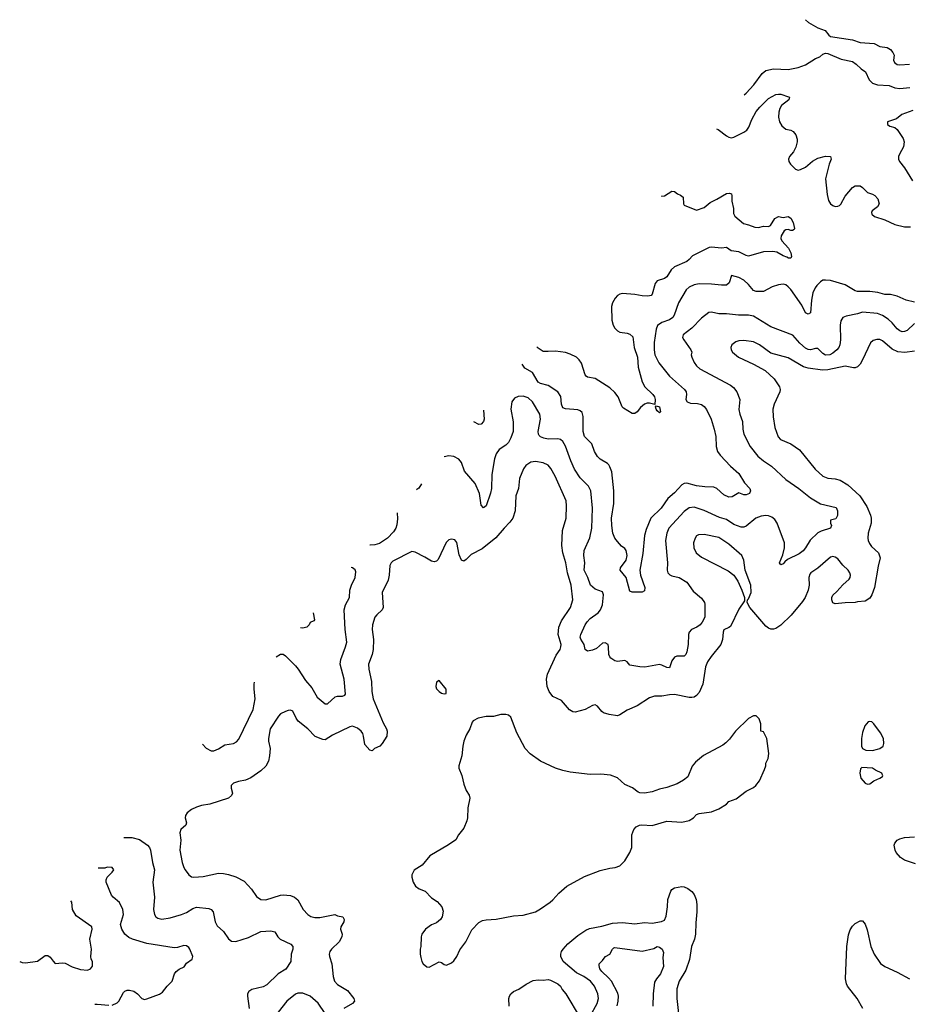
# Model space of a CAD drawing. Header units: inches. Extents: x 1934316 to 2140091, y 524953 to 667329.
# Tile 11 of 256: x 1940643 to 1947819, y 560844 to 568796. Entities that reach past the tile are written whole.
import ezdxf

# ---------------------------------------------------------------- set-up
doc = ezdxf.new("R2010")
doc.units = ezdxf.units.IN
doc.header["$MEASUREMENT"] = 0
doc.layers.add('B9546', color=7, linetype='Continuous')

msp = doc.modelspace()

# ---------------------------------------------------------------- linework, layer by layer
at = {"layer": 'B9546', "color": 5}
for points, elevation in [([(1946988.1, 568796.2), (1947014.4, 568774.4), (1947088, 568730), (1947148.9, 568708.9), (1947178, 568670), (1947190, 568661.3), (1947367.8, 568632.2), (1947431.5, 568611.5), (1947543.4, 568603.4), (1947590, 568580.5), (1947650, 568570.3), (1947674.4, 568554.4), (1947695.8, 568530), (1947704.2, 568510), (1947700.2, 568470), (1947709.2, 568450), (1947730, 568435.5), (1947750, 568432.2), (1947830, 568436.3)], 380), ([(1946493.3, 568189.2), (1946510, 568202.8), (1946570.7, 568270), (1946639, 568361), (1946670, 568385.8), (1946730, 568400.2), (1946850, 568393.8), (1946930.2, 568410.2), (1946990, 568432.5), (1947070, 568481.6), (1947104.8, 568495.2), (1947130, 568518.4), (1947150, 568525.7), (1947170, 568522.3), (1947278.5, 568478.5), (1947370, 568458), (1947398.1, 568438.1), (1947439, 568399), (1947474.6, 568374.6), (1947502.8, 568310), (1947530, 568282.3), (1947570, 568268.8), (1947664, 568264), (1947710, 568246.7), (1947750, 568239.7), (1947831.3, 568248.7)], 360), ([(1946269.6, 567914.8), (1946282.8, 567910), (1946350, 567857.1), (1946370, 567848), (1946390, 567843), (1946410, 567848), (1946492.2, 567887.8), (1946515.6, 567904.4), (1946532.9, 567927.1), (1946555.3, 567990), (1946590, 568053.7), (1946619.1, 568090), (1946690, 568158.9), (1946750, 568191.8), (1946770, 568195.8), (1946790, 568194.4), (1946853, 568173), (1946858.8, 568170), (1946854.9, 568150), (1946796.1, 568103.9), (1946781.8, 568078.2), (1946772.9, 568050), (1946770.3, 568010), (1946779, 567970), (1946798.3, 567938.3), (1946830, 567913.1), (1946870, 567903.1), (1946890, 567892), (1946910, 567865.5), (1946921.3, 567830), (1946921.8, 567810), (1946912, 567767.9), (1946891.5, 567728.5), (1946860.4, 567690), (1946852.7, 567670), (1946854, 567650), (1946868.5, 567628.5), (1946908.4, 567588.4), (1946930, 567582), (1946950, 567586), (1946990, 567604.9), (1947046.3, 567653.7), (1947090, 567678.3), (1947150, 567694.9), (1947191, 567690), (1947196.3, 567670), (1947181.6, 567630), (1947151.1, 567510), (1947163.8, 567383.8), (1947176, 567336), (1947190.4, 567310), (1947210, 567294.9), (1947230, 567287.6), (1947250, 567288.9), (1947264.2, 567295.8), (1947274.5, 567305.4), (1947308.6, 567370), (1947370, 567440.5), (1947390, 567455.3), (1947430, 567454), (1947450, 567440.7), (1947490, 567400.7), (1947530, 567387.7), (1947550, 567375.5), (1947574.4, 567350), (1947584.4, 567310), (1947570, 567285.1), (1947527.1, 567252.9), (1947522, 567238), (1947524.4, 567224.4), (1947545.9, 567205.9), (1947630, 567179.3), (1947710, 567141.2), (1947790, 567122.5), (1947836.2, 567123.8)], 340), ([(1947855.9, 568064.1), (1947768.2, 568031.8), (1947723.4, 567996.6), (1947651, 567970), (1947651, 567950), (1947670, 567937.3), (1947710, 567924.9), (1947730.4, 567910.4), (1947777.3, 567837.3), (1947785.5, 567810), (1947781.6, 567770), (1947748.2, 567710), (1947740.4, 567690), (1947739.5, 567670), (1947747, 567650), (1947790, 567600.3), (1947853.8, 567493.8)], 360), ([(1945827.4, 567372.3), (1945830, 567371.7), (1945850, 567374.9), (1945910, 567410.4), (1945930, 567407.7), (1945954.8, 567390), (1945980.3, 567380.3), (1946002, 567362), (1946003.7, 567310), (1946010, 567297.3), (1946110, 567259.1), (1946170, 567280.3), (1946218.9, 567321.1), (1946273.9, 567346.1), (1946350, 567393.1), (1946375.1, 567395.1), (1946390.7, 567390), (1946394.9, 567374.9), (1946395.3, 567330), (1946408.8, 567270), (1946407.3, 567230), (1946419.1, 567210), (1946488.9, 567148.9), (1946530, 567140.4), (1946579.3, 567119.3), (1946610, 567117), (1946650, 567128.8), (1946690, 567126.7), (1946706.2, 567133.8), (1946740.7, 567190), (1946770, 567207.7), (1946810, 567198.8), (1946850, 567207.3), (1946870, 567194), (1946890, 567158), (1946901, 567110), (1946898, 567102), (1946885.4, 567094.6), (1946870, 567094), (1946850, 567102), (1946830, 567099), (1946818, 567090), (1946792, 567050), (1946791.3, 567030), (1946798, 567010), (1946851.3, 566950), (1946870, 566914), (1946876.9, 566883.1), (1946870.7, 566869.3), (1946850.6, 566869.4), (1946839.1, 566879.1), (1946809.2, 566890), (1946758.9, 566918.9), (1946725.3, 566925.3), (1946650, 566921.5), (1946530, 566886.9), (1946510, 566891), (1946450, 566922.5), (1946390, 566928.8), (1946350, 566956.2), (1946310.1, 566949.9), (1946230, 566958.2), (1946210, 566955.7), (1946075.5, 566890), (1946050, 566858.7), (1946030, 566842.2), (1945930, 566800.4), (1945904.3, 566775.7), (1945870, 566720.5), (1945850, 566706), (1945791.8, 566688.2), (1945774.4, 566665.6), (1945750, 566579), (1945742.8, 566570), (1945715.9, 566564.1), (1945670, 566565.2), (1945610, 566575.6), (1945510, 566584.2), (1945490, 566580.7), (1945470, 566569.3), (1945452, 566548), (1945430.5, 566510), (1945421.3, 566478.7), (1945426.4, 566370), (1945436.9, 566330), (1945450, 566303.7), (1945470, 566283.2), (1945490, 566273.4), (1945550, 566263.2), (1945570, 566255.5), (1945593.8, 566233.8), (1945606, 566150), (1945633.5, 566070), (1945637.8, 565990), (1945671, 565871), (1945691, 565831), (1945756.4, 565770), (1945770.3, 565750), (1945775.3, 565730), (1945772.7, 565687.3), (1945730, 565698.4), (1945710, 565698.7), (1945690, 565691.6), (1945655.8, 565664.2), (1945630, 565629.3), (1945610, 565614.5), (1945590, 565616.2), (1945518.6, 565658.6), (1945509.7, 565669.7), (1945475.8, 565750), (1945450, 565785.1), (1945410, 565822.7), (1945290, 565898.3), (1945230, 565909.7), (1945217.7, 565917.7), (1945208.9, 565928.9), (1945181.4, 566021.4), (1945162.4, 566050), (1945139.5, 566070), (1945090, 566095.6), (1945050, 566108.5), (1944970, 566119.7), (1944910, 566115.1), (1944870, 566117.6), (1944830, 566142.4), (1944819.5, 566154)], 320), ([(1947870, 566513.5), (1947802, 566530), (1947730, 566562.6), (1947675.4, 566575.4), (1947630, 566576.8), (1947572.5, 566592.5), (1947510, 566602), (1947410, 566601.4), (1947390, 566606.4), (1947310, 566654), (1947190.2, 566689.8), (1947150, 566693.8), (1947130, 566691.6), (1947110, 566678), (1947079.6, 566650), (1947068.2, 566631.8), (1947049.4, 566590), (1947036.3, 566530), (1947030.3, 566430), (1947010, 566417), (1946989.7, 566430), (1946959.3, 566490), (1946870, 566617.2), (1946850, 566639.7), (1946830, 566653.5), (1946810, 566659.1), (1946770, 566654), (1946720.4, 566639.6), (1946650, 566599.7), (1946590, 566600.3), (1946569.9, 566609.9), (1946530, 566658.8), (1946490, 566693.6), (1946450, 566713.3), (1946390.9, 566729.1), (1946372.4, 566670), (1946350, 566653.3), (1946310, 566651.2), (1946230, 566660.7), (1946130, 566661.8), (1946090, 566654.7), (1946050, 566635.4), (1946026.4, 566613.6), (1945962.3, 566510), (1945929.2, 566410), (1945917.3, 566390), (1945890, 566371.7), (1945827.7, 566350), (1945794.3, 566325.7), (1945784.1, 566295.9), (1945766.4, 566190), (1945766, 566130), (1945772.2, 566090), (1945804.9, 566024.9), (1945890, 565918), (1946012.8, 565810), (1946024.9, 565790), (1946027.9, 565770), (1946021.5, 565730), (1946034.4, 565710), (1946059.7, 565699.7), (1946117, 565697), (1946148.3, 565688.3), (1946171.3, 565671.3), (1946189.2, 565649.2), (1946227.8, 565570), (1946252.9, 565490), (1946264, 565430), (1946267.8, 565350), (1946278.9, 565310), (1946299.1, 565279.1), (1946383.1, 565190), (1946451.8, 565130), (1946496.5, 565056.5), (1946538.4, 565010), (1946544.4, 564990), (1946536.4, 564970), (1946510, 564958.9), (1946490, 564959.6), (1946450, 564976), (1946396.4, 564943.6), (1946370, 564940.4), (1946330, 564957.8), (1946273.6, 565010), (1946250, 565020.5), (1946177, 565023), (1946110, 565032.8), (1946030, 565052), (1946010, 565049.8), (1945990, 565039.7), (1945930, 564974.7), (1945876.5, 564930), (1945822.8, 564850), (1945740.6, 564770), (1945702.3, 564677.7), (1945688.3, 564630), (1945675.1, 564484.9), (1945652.1, 564350), (1945655.9, 564310), (1945692.8, 564210), (1945690, 564182.7), (1945670, 564173.6), (1945590, 564173), (1945570, 564182), (1945541.7, 564290), (1945491.8, 564350), (1945494.5, 564370), (1945539.7, 564430), (1945548, 564470), (1945539.7, 564510), (1945530, 564524.5), (1945504.1, 564544.1), (1945470, 564582), (1945449.7, 564610), (1945434.3, 564650), (1945425.1, 564710), (1945423.8, 564770), (1945441.4, 564890), (1945441.2, 564990), (1945424, 565144), (1945410, 565184.5), (1945399.8, 565199.8), (1945390, 565211.2), (1945330, 565247.8), (1945310, 565269.6), (1945286.3, 565310), (1945263, 565370), (1945205.1, 565430), (1945192.8, 565470), (1945192.5, 565592.5), (1945184.6, 565624.6), (1945170, 565638), (1945150, 565645.7), (1945050, 565653.7), (1945030, 565661.6), (1945019.3, 565690), (1945013, 565753), (1944990, 565789.7), (1944910, 565840.9), (1944850, 565858.2), (1944830, 565869.8), (1944785.7, 565945.7), (1944722.8, 565982.8), (1944700.8, 566012.9)], 340), ([(1947870, 566342.8), (1947810, 566286), (1947790, 566277.6), (1947770, 566276.1), (1947750, 566283.5), (1947730, 566298.7), (1947688.7, 566348.7), (1947656.6, 566376.7), (1947610, 566406.8), (1947570, 566423.1), (1947450, 566433.8), (1947410, 566420.5), (1947317.2, 566402.8), (1947290.3, 566389.7), (1947274.9, 566365.1), (1947270.3, 566329.7), (1947272.9, 566210), (1947267, 566170), (1947257.5, 566150), (1947241.8, 566130), (1947210, 566102.6), (1947184.9, 566090), (1947150, 566087), (1947130, 566100.4), (1947090, 566140.5), (1947070, 566140.4), (1947030, 566129.8), (1947010, 566133.2), (1946990, 566143.9), (1946944.1, 566184.1), (1946887.3, 566247.3), (1946710, 566314.7), (1946570, 566401.5), (1946530, 566410.7), (1946449.2, 566409.2), (1946350, 566421.1), (1946290, 566420.9), (1946230, 566435.1), (1946208.2, 566431.8), (1946150, 566386.3), (1946070, 566304.7), (1946000.3, 566250), (1945995.9, 566230), (1946005.4, 566210), (1946063.1, 566130), (1946070.3, 566110), (1946066, 566090), (1946070.4, 566070), (1946090, 566028.2), (1946110, 566000.3), (1946136.4, 565976.4), (1946384.2, 565844.2), (1946406.5, 565826.5), (1946435.3, 565790), (1946459.5, 565730), (1946451.8, 565648.2), (1946459.1, 565610), (1946481.3, 565550), (1946482.4, 565490), (1946491.5, 565450), (1946541.7, 565350), (1946604.6, 565270), (1946650, 565232.9), (1946715.3, 565190), (1946830, 565083.1), (1946935.3, 565010), (1947030, 564933.6), (1947110, 564887.1), (1947236.7, 564856.7), (1947248.7, 564830), (1947247.2, 564792.8), (1947234, 564766), (1947190, 564754), (1947190.7, 564730), (1947198.8, 564710), (1947191.3, 564690), (1947114.7, 564665.3), (1947088.1, 564652), (1947028.2, 564591.8), (1946990.2, 564529.9), (1946970, 564505.7), (1946937.3, 564482.7), (1946842.8, 564437.2), (1946821.4, 564418.6), (1946810, 564400.9), (1946790, 564393.2), (1946778, 564410), (1946806.6, 564473.4), (1946820.3, 564530), (1946818.3, 564570), (1946760.2, 564730), (1946740.2, 564760.2), (1946718, 564778), (1946690, 564789.8), (1946670, 564792.4), (1946630, 564786.8), (1946589.2, 564769.2), (1946510, 564704.4), (1946490, 564698), (1946470, 564697.8), (1946410, 564719.4), (1946350, 564760.2), (1946295.9, 564775.8), (1946170, 564832.3), (1946090, 564860.4), (1946050, 564854.7), (1946010, 564824.4), (1945886.7, 564690), (1945868, 564650), (1945858, 564590), (1945873.8, 564410), (1945871.8, 564350), (1945877.6, 564330), (1945892.8, 564312.8), (1945910, 564304.6), (1945970.2, 564290.2), (1946030, 564253.7), (1946081.2, 564181.2), (1946150, 564124.4), (1946173.1, 564090), (1946175.8, 564075.8), (1946174.9, 563970), (1946155.6, 563930), (1946138, 563910), (1946110.4, 563890), (1946068.2, 563870), (1946050.2, 563849.8), (1946043.2, 563830), (1946042.8, 563750), (1946031.2, 563690), (1946023.1, 563670), (1946010, 563656.9), (1945950, 563656.9), (1945930, 563647.8), (1945910, 563618), (1945890, 563562.7), (1945870, 563565.6), (1945830, 563584.4), (1945810, 563588.3), (1945692.4, 563567.6), (1945650.2, 563569.8), (1945570, 563584), (1945548.7, 563610), (1945530, 563621.2), (1945470, 563614), (1945450, 563617), (1945418.4, 563638.4), (1945409.3, 563650), (1945402, 563670), (1945399.5, 563730), (1945394.5, 563750), (1945370, 563763.7), (1945350, 563760.9), (1945301.1, 563718.9), (1945270, 563703.6), (1945230, 563697), (1945210, 563709.2), (1945201, 563750), (1945173.7, 563793.7), (1945169.7, 563810), (1945175.1, 563830), (1945209, 563910), (1945226, 563934), (1945250, 563959.6), (1945314.6, 564005.4), (1945334.7, 564030), (1945348.7, 564070), (1945359.2, 564150), (1945350, 564175.6), (1945290, 564196.4), (1945253.3, 564230), (1945230.7, 564290), (1945200.9, 564350), (1945206.2, 564410), (1945200.3, 564470), (1945202.2, 564510), (1945248.6, 564611.4), (1945262.6, 564690), (1945269.8, 564850), (1945254.5, 564990), (1945235.8, 565030), (1945170, 565097.4), (1945125, 565165), (1945093.4, 565233.4), (1945050.5, 565350.5), (1945029.8, 565389.8), (1945010, 565406.6), (1944990, 565412.1), (1944910, 565409), (1944875.1, 565415.1), (1944848.4, 565428.4), (1944838.9, 565438.9), (1944832.2, 565450), (1944829.8, 565470), (1944848.7, 565570), (1944844.7, 565610), (1944784, 565710), (1944750, 565743.5), (1944710, 565754.3), (1944667.5, 565752.5), (1944639.6, 565740.4), (1944617.6, 565710), (1944608.9, 565650), (1944628.5, 565548.5), (1944627.8, 565470), (1944610, 565419.6), (1944590, 565381.3), (1944570, 565360.4), (1944515, 565325), (1944490, 565289.3), (1944477.3, 565250), (1944456.3, 565123.7), (1944453.5, 565010), (1944446.6, 564973.4), (1944410.4, 564870), (1944390, 564853.2), (1944370, 564875.3), (1944356.4, 564970), (1944322.8, 565050), (1944235.3, 565150), (1944210, 565219.3), (1944190, 565246.6), (1944150, 565269.4), (1944110, 565274.5), (1944072.2, 565265.9)], 360), ([(1947870, 566118.4), (1947791.5, 566108.5), (1947734.8, 566114.8), (1947690, 566135.9), (1947610, 566202.7), (1947590, 566212.1), (1947565.9, 566214.1), (1947536.1, 566203.9), (1947512.8, 566187.2), (1947450, 566049.4), (1947430, 566014.5), (1947410, 565993.6), (1947390, 565983.6), (1947376.1, 565983.9), (1947310, 565997.2), (1947170, 565967), (1947125.8, 565965.8), (1947010, 565983.1), (1946973.6, 565993.6), (1946850, 566064.4), (1946710, 566103), (1946618, 566170), (1946570, 566194.3), (1946490, 566206), (1946450, 566201.6), (1946426.1, 566193.9), (1946394, 566170), (1946385.5, 566150), (1946388.2, 566130), (1946400.5, 566110), (1946447.3, 566070), (1946570, 566014), (1946664, 565964), (1946736.2, 565896.2), (1946778.4, 565830), (1946783.8, 565810), (1946783, 565790), (1946735.3, 565690), (1946726, 565650), (1946729.1, 565589.1), (1946741.8, 565501.8), (1946767.2, 565427.2), (1946786.8, 565406.8), (1946871.8, 565371.8), (1946941.8, 565321.8), (1947066.5, 565166.5), (1947130, 565110.3), (1947170, 565093.8), (1947230, 565086.7), (1947270, 565076.9), (1947330, 565040.8), (1947427.2, 564950), (1947483.8, 564863.8), (1947514.8, 564794.8), (1947520.5, 564770), (1947518.4, 564730), (1947494.7, 564650), (1947492.1, 564610), (1947496.2, 564590), (1947505.1, 564565.1), (1947521.7, 564541.7), (1947578.3, 564490), (1947592.8, 564450), (1947576.6, 564383.4), (1947545.8, 564210), (1947524.4, 564150), (1947510, 564124.7), (1947470, 564100.9), (1947410, 564095.3), (1947390, 564089), (1947310, 564087.8), (1947230, 564078), (1947210, 564085.2), (1947201.3, 564110), (1947201.7, 564130), (1947210, 564147.7), (1947242.7, 564177.3), (1947290, 564231.3), (1947342.4, 564277.6), (1947349.8, 564290), (1947352.2, 564310), (1947348.2, 564330), (1947333.2, 564350), (1947290.7, 564390), (1947250, 564442.4), (1947230, 564456.3), (1947210, 564459.7), (1947190, 564454.7), (1947090, 564367.2), (1947032.4, 564330), (1947023.2, 564316.8), (1947016.9, 564290), (1947019.7, 564230), (1947011.9, 564190), (1946986.4, 564130), (1946963.8, 564096.2), (1946872.4, 563987.6), (1946790, 563905.1), (1946750, 563879.7), (1946730, 563873.5), (1946710, 563873.7), (1946690, 563881.1), (1946670, 563897.4), (1946540.7, 564050), (1946519, 564090), (1946522, 564110), (1946530, 564118), (1946549.4, 564170), (1946547.6, 564230), (1946501.3, 564350), (1946492.4, 564430), (1946475.1, 564470), (1946370, 564561.1), (1946290, 564613.1), (1946170, 564638.3), (1946124.5, 564635.5), (1946110, 564627), (1946097.6, 564610), (1946085.3, 564570), (1946086.5, 564530), (1946105.7, 564490), (1946150, 564454.6), (1946364.8, 564344.8), (1946410.3, 564310.3), (1946442, 564262), (1946475.5, 564190), (1946496, 564130), (1946496, 564104), (1946450, 564036), (1946383.4, 563896.6), (1946370, 563886), (1946330, 563868.7), (1946323, 563850), (1946319.5, 563790), (1946304.2, 563750), (1946226.2, 563653.8), (1946198.5, 563610), (1946182.6, 563570), (1946160.9, 563430), (1946130, 563363.6), (1946110, 563338), (1946090, 563324.4), (1946070, 563321), (1946050, 563321.4), (1945930, 563346.2), (1945890, 563344.4), (1945830, 563334), (1945770, 563332.8), (1945730, 563318), (1945630, 563254.7), (1945550, 563219.8), (1945490, 563180.9), (1945470, 563174.2), (1945404.4, 563184.4), (1945359.1, 563199.1), (1945343.6, 563210), (1945310, 563252.7), (1945290, 563262), (1945270, 563256.2), (1945210, 563224.7), (1945130, 563204.4), (1945110, 563206.9), (1945083, 563223), (1945017.8, 563297.8), (1944949, 563329), (1944919.2, 563370), (1944902.9, 563410), (1944898.4, 563470), (1944905, 563510), (1944975.9, 563664.2), (1945007, 563710), (1945014.4, 563730), (1945015, 563750), (1944992.4, 563830), (1944998.4, 563890), (1945018.7, 563941.3), (1945092.1, 564050), (1945109.7, 564110), (1945098.1, 564230), (1945066.2, 564330), (1945055, 564410), (1945029.1, 564490), (1945021.4, 564550), (1945028, 564670), (1945055.1, 564770), (1945059.8, 564870), (1945056.4, 564910), (1944967.8, 565110), (1944932.8, 565172.8), (1944910, 565199.7), (1944870, 565218.5), (1944810, 565228.2), (1944770, 565222.4), (1944730, 565194.5), (1944711.5, 565168.4), (1944679.5, 565090), (1944671.6, 565010), (1944650.3, 564950), (1944644.9, 564830), (1944626.3, 564770), (1944602.6, 564737.4), (1944556, 564690), (1944489.4, 564610.6), (1944377.2, 564522.8), (1944290, 564477.2), (1944250, 564435.6), (1944230, 564423.7), (1944210, 564432.3), (1944192.9, 564472.9), (1944174.1, 564574.1), (1944156.6, 564596.6), (1944130, 564601.6), (1944110, 564595.6), (1944087.1, 564572.9), (1944022.3, 564437.7), (1944010, 564422.9), (1943990, 564417.6), (1943970, 564422.4), (1943916.2, 564456.2), (1943836.8, 564496.8), (1943810, 564501.1), (1943656.3, 564423.7), (1943642.6, 564410), (1943632.3, 564387.7), (1943627.8, 564310), (1943617.8, 564270), (1943570.3, 564170), (1943577.4, 564050), (1943569.2, 564030), (1943526.5, 563990), (1943511.4, 563970), (1943492.6, 563910), (1943490.2, 563870), (1943499.7, 563790), (1943498, 563710), (1943489.4, 563670.6), (1943459.6, 563590), (1943462.8, 563550), (1943484.4, 563450), (1943486, 563370), (1943498.6, 563310), (1943578.5, 563118.5), (1943606, 563070), (1943611.2, 563050), (1943609.1, 563010.9), (1943570, 562949.6), (1943550.4, 562930), (1943509.2, 562910.8), (1943490, 562892), (1943470, 562895.6), (1943430, 562942), (1943420.3, 563010), (1943414.2, 563030), (1943400.3, 563050), (1943370, 563074.8), (1943330, 563090.6), (1943310, 563086.2), (1943170, 563017.9), (1943110, 562979.8), (1943090, 562983.7), (1943028.1, 563008.1), (1942970, 563067.6), (1942892.8, 563130), (1942875.4, 563155.4), (1942850, 563212.7), (1942830, 563219.3), (1942810, 563218), (1942790, 563209.5), (1942750, 563189.6), (1942732, 563170), (1942666.5, 563070), (1942651.5, 562990), (1942651.5, 562970), (1942665.3, 562910), (1942660.8, 562850), (1942653.2, 562806.8), (1942631.3, 562768.7), (1942590.4, 562730), (1942510, 562673), (1942466.1, 562653.9), (1942410, 562642.9), (1942370, 562629), (1942351, 562610), (1942351, 562590), (1942362.8, 562550), (1942354, 562530), (1942330.2, 562509.7), (1942179.9, 562460.1), (1942110.3, 562449.7), (1942070, 562437.6), (1942030, 562417.6), (1941995.5, 562390), (1941982.4, 562370), (1941979.3, 562350), (1941990.7, 562310), (1941984, 562290), (1941943.9, 562256.1), (1941935.2, 562230), (1941943.2, 562170), (1941935.2, 562090), (1941954.7, 561990), (1941968.4, 561948.4), (1941979.5, 561930), (1942010, 561890.4), (1942030, 561874), (1942050.3, 561870.3), (1942123.6, 561876.4), (1942250, 561902.6), (1942290, 561901.1), (1942330, 561893.1), (1942390, 561874.3), (1942457.3, 561837.3), (1942515.3, 561775.3), (1942555.2, 561715.3), (1942590, 561690.4), (1942630, 561687.8), (1942750, 561725.8), (1942770, 561728), (1942830, 561722.3), (1942862, 561710), (1942889.1, 561689.1), (1942931.8, 561610), (1942970, 561568.5), (1942994.1, 561554.1), (1943026.1, 561546.1), (1943066.2, 561546.2), (1943188.1, 561568.1), (1943210, 561558), (1943251.9, 561551.9), (1943262.8, 561530), (1943261.3, 561510), (1943236.5, 561470), (1943233.8, 561450), (1943246.9, 561410), (1943245.8, 561390), (1943223.9, 561350), (1943160.3, 561290), (1943146.5, 561270), (1943142, 561250), (1943144, 561230), (1943163.2, 561170), (1943173.4, 561070), (1943186.3, 561030), (1943210, 561003.6), (1943290, 560955.3), (1943342, 560890), (1943347.3, 560870), (1943330.7, 560850), (1943261, 560810)], 380), ([(1944389.1, 565642.5), (1944395.3, 565570), (1944388.7, 565551.3), (1944370, 565529.4), (1944350, 565526.6), (1944310.1, 565548.6)], 340), ([(1943888, 565047), (1943867.4, 565012.6), (1943850, 565000.7), (1943848.6, 565000.1)], 360), ([(1943692.6, 564814.7), (1943694.1, 564765.9), (1943690, 564715.3), (1943682, 564690), (1943661.1, 564658.9), (1943614.6, 564610), (1943550, 564565.8), (1943510, 564554.4), (1943473.5, 564553.5), (1943472.9, 564553.7)], 360), ([(1942714, 563651.7), (1942750, 563671.6), (1942770, 563671.8), (1942790, 563659.6), (1942870, 563577.6), (1942892.3, 563550), (1942950, 563459.2), (1943001.3, 563401.3), (1943045.2, 563325.2), (1943110, 563269.6), (1943130.2, 563269.8), (1943190, 563327.3), (1943210, 563333.3), (1943250, 563331.8), (1943270, 563340.9), (1943274.9, 563350), (1943264, 563470), (1943230.2, 563590), (1943237.2, 563630), (1943274.3, 563730), (1943284.6, 563770), (1943272.8, 563870), (1943264.7, 564030), (1943275.3, 564070), (1943307.4, 564130), (1943310.3, 564190), (1943323.7, 564230), (1943353.1, 564290), (1943356.5, 564336.5), (1943351.8, 564351.8), (1943330.8, 564370), (1943320.9, 564373)], 360), ([(1943012, 564005.9), (1943024.7, 563950), (1943019.8, 563940.2), (1942990, 563928), (1942981, 563910), (1942961, 563890), (1942930, 563882.4), (1942911, 563885.8)], 340), ([(1942118.4, 562943.9), (1942150, 562914), (1942190, 562891.8), (1942210, 562891.8), (1942250, 562907.3), (1942299.5, 562940.5), (1942370.2, 562949.8), (1942395.3, 562964.7), (1942414.2, 562985.8), (1942530, 563224.5), (1942546, 563310), (1942536.5, 563390), (1942537, 563430), (1942540.2, 563445.2)], 360), ([(1941484, 562190), (1941550, 562190.2), (1941610, 562174.6), (1941674.4, 562130), (1941690.4, 562110), (1941698.7, 562090), (1941714.9, 561990), (1941731.7, 561930), (1941718.7, 561830), (1941732.2, 561710), (1941723.1, 561610), (1941732.2, 561570), (1941743.8, 561550), (1941758.6, 561538.6), (1941790, 561531.7), (1941858.2, 561541.8), (1941950, 561568.9), (1941990, 561586.3), (1942040.9, 561619.1), (1942070, 561629), (1942170, 561618.9), (1942190.2, 561610.2), (1942205.3, 561590), (1942221.5, 561510), (1942238, 561478), (1942290, 561433.4), (1942330, 561373.4), (1942354, 561354), (1942390, 561350.4), (1942490, 561384.9), (1942590, 561433.4), (1942670, 561436.9), (1942704, 561430), (1942728.8, 561388.8), (1942747.3, 561370), (1942834, 561330), (1942850.3, 561310.3), (1942848.5, 561290), (1942834.6, 561250), (1942833.7, 561190), (1942792, 561127.9), (1942729.4, 561090.6), (1942639.1, 561000.9), (1942610, 560986), (1942517.3, 560962.7), (1942492.7, 560947.3), (1942483.6, 560930), (1942482, 560910), (1942495.6, 560810)], 360), ([(1947877.5, 561977.5), (1947790, 562008.8), (1947755.4, 562030), (1947722.6, 562070), (1947714.6, 562090), (1947706.3, 562130), (1947710, 562146.8), (1947729.7, 562170), (1947750, 562179.7), (1947790, 562191), (1947870, 562197.2)], 380), ([(1941390, 560837.4), (1941430, 560855.4), (1941442.7, 560870), (1941481.6, 560938.4), (1941491, 560949), (1941510, 560957.8), (1941530, 560958.9), (1941564.5, 560950), (1941595.4, 560930), (1941630, 560889.7), (1941650, 560883.5), (1941670, 560887.1), (1941773.3, 560926.7), (1941797.3, 560942.7), (1941834.4, 560990), (1941874, 561030), (1941893.6, 561090), (1941907.9, 561110), (1941930, 561127.2), (1941972.3, 561147.7), (1941990, 561175.1), (1942036.4, 561210), (1942040.3, 561230), (1942017.6, 561290), (1942010, 561303.1), (1941990, 561316.1), (1941970, 561317.8), (1941918, 561302), (1941890, 561300.2), (1941670, 561335.4), (1941555.5, 561370), (1941525, 561385), (1941493.4, 561410), (1941467.4, 561450), (1941456.5, 561490), (1941482.4, 561570), (1941477.3, 561610), (1941450, 561666.4), (1941397, 561710), (1941385.7, 561725.7), (1941341.6, 561830), (1941341.6, 561850), (1941350.5, 561870), (1941390.6, 561910), (1941404, 561930), (1941391, 561950), (1941350, 561951.4), (1941330, 561944.9), (1941290, 561942.3), (1941276.3, 561943.2)], 340), ([(1945250, 560747.3), (1945306.9, 560850), (1945317.2, 560890), (1945311.9, 560930), (1945285.1, 560990), (1945253.3, 561030), (1945198.7, 561070), (1945138.5, 561098.5), (1945031.3, 561190), (1945013.3, 561230), (1945013, 561250), (1945018.3, 561270), (1945031, 561290), (1945070, 561331.3), (1945150, 561399.6), (1945215.9, 561444.1), (1945244.2, 561455.8), (1945344.5, 561475.5), (1945430, 561500.2), (1945510, 561504.2), (1945610, 561494.7), (1945690, 561504.4), (1945750, 561500.7), (1945825.9, 561514.1), (1945850, 561524.4), (1945864.8, 561555.2), (1945875.5, 561630), (1945877, 561690), (1945900.9, 561759.1), (1945910, 561772.4), (1945930, 561784.4), (1945990, 561795.8), (1946010, 561792.2), (1946038.6, 561778.6), (1946070, 561754.9), (1946090.1, 561730.1), (1946105.5, 561690), (1946112.6, 561650), (1946112.3, 561592.3), (1946103.4, 561503.4), (1946101.2, 561410), (1946092.3, 561370), (1946069.2, 561310), (1946053.2, 561206.8), (1946021.5, 561118.5), (1945967.8, 561030), (1945949, 560970), (1945949, 560891), (1945966.1, 560746.1)], 380), ([(1940643.2, 561190.7), (1940662.9, 561182.9), (1940690, 561179.8), (1940787.3, 561192.7), (1940850, 561237.4), (1940870, 561238.9), (1940890, 561225.1), (1940912.2, 561192.2), (1940930, 561174.5), (1940990, 561179.7), (1941010, 561175.4), (1941065.7, 561145.7), (1941135.1, 561124.9), (1941190, 561119.3), (1941216, 561130), (1941231.1, 561151.1), (1941231, 561190), (1941221, 561210), (1941218.8, 561230), (1941223.8, 561290), (1941210.3, 561370), (1941228.5, 561450), (1941226, 561470), (1941099.2, 561559.2), (1941070.4, 561610), (1941063, 561670), (1941055.2, 561680.4)], 320), ([(1947452, 560810), (1947406, 560890), (1947329, 560990), (1947319.5, 561010), (1947312.6, 561050), (1947323.4, 561310), (1947335.9, 561404.1), (1947350, 561446), (1947370, 561474), (1947390, 561495.8), (1947430, 561519.3), (1947450, 561518), (1947471.3, 561491.3), (1947486.8, 561446.8), (1947515.8, 561310), (1947543.1, 561250), (1947594.2, 561174.2), (1947630, 561148.9), (1947730, 561103.6), (1947828.2, 561050)], 380), ([(1945469.3, 560830.7), (1945477.4, 560870), (1945479.3, 560910), (1945473.5, 560933.5), (1945422, 561030), (1945399, 561059), (1945343.8, 561110), (1945328.6, 561130), (1945322, 561158), (1945322.7, 561170), (1945350, 561198), (1945362.2, 561217.8), (1945374.3, 561230), (1945410, 561250.4), (1945430, 561290.5), (1945440.7, 561299.3), (1945450, 561302.8), (1945670, 561272.9), (1945765.6, 561294.4), (1945790, 561310.3), (1945810, 561306.8), (1945830.7, 561290), (1945841.4, 561261.4), (1945837.3, 561222.7), (1945841.1, 561150), (1945817.7, 561090), (1945785.2, 561050), (1945770, 561023.7), (1945758.3, 560930), (1945755.2, 560830)], 360), ([(1944597.2, 560830), (1944592.8, 560890), (1944598, 560910), (1944610.7, 560929.3), (1944631.7, 560948.3), (1944673.9, 560966.1), (1944732.8, 561007.2), (1944790, 561035.4), (1944830, 561041.6), (1944870, 561038.9), (1944910, 561045.3), (1944930, 561040.4), (1944990, 561008.4), (1945010.2, 560990.2), (1945023.4, 560963.4), (1945053, 560930), (1945170, 560734.8)], 380), ([(1943110, 560769.7), (1943052.6, 560852.6), (1942990, 560909.8), (1942930, 560934.5), (1942890, 560934), (1942870, 560925.7), (1942801.7, 560870), (1942730, 560779.5)], 380), ([(1941250, 560843.9), (1941270, 560845.6), (1941364, 560836)], 340)]:
    msp.add_lwpolyline(points, dxfattribs=dict(at, elevation=elevation))
for points, elevation in [([(1945810, 565622), (1945790, 565638), (1945784, 565650), (1945778, 565670), (1945783.1, 565676.9), (1945810.7, 565670), (1945818, 565630)], 320), ([(1944030, 563458), (1944010, 563446), (1944002.8, 563410), (1944010, 563392), (1944032, 563370), (1944050, 563358), (1944070, 563352), (1944086, 563354), (1944088, 563390)], 420), ([(1944570, 563184), (1944530, 563184), (1944470, 563169.2), (1944410, 563169), (1944345.4, 563154.6), (1944305.4, 563134.6), (1944296.9, 563123.1), (1944278, 563070), (1944250, 563018), (1944230.8, 562970), (1944221, 562930), (1944214.8, 562850), (1944190.7, 562770), (1944190.8, 562750), (1944212.8, 562692.8), (1944230, 562622), (1944250, 562572), (1944273.7, 562533.7), (1944278.8, 562510), (1944261, 562430), (1944258.8, 562350), (1944253.7, 562326.3), (1944230, 562268), (1944187.5, 562212.5), (1944166.4, 562173.6), (1944107.1, 562132.9), (1943955.9, 562044.1), (1943893.2, 561966.8), (1943830, 561928.7), (1943810.8, 561890), (1943810.8, 561870), (1943820.7, 561830), (1943838.8, 561798.8), (1943870, 561778), (1943916.8, 561756.8), (1943970, 561704.7), (1944014.4, 561674.4), (1944051.3, 561630), (1944063.6, 561596.4), (1944056, 561550), (1944041, 561530), (1944010, 561501.2), (1943970, 561485.2), (1943921, 561450), (1943890.7, 561410), (1943884.9, 561390), (1943881.6, 561310), (1943876.4, 561290), (1943876.4, 561250), (1943882, 561222), (1943890.5, 561190), (1943902, 561170), (1943930, 561148), (1943950, 561143), (1944030, 561186.8), (1944050, 561181), (1944070, 561166), (1944090, 561160.7), (1944130, 561179.1), (1944150, 561196.3), (1944173.3, 561230), (1944197.1, 561282.9), (1944246.6, 561350), (1944294.2, 561445.8), (1944350, 561506), (1944380.2, 561519.8), (1944410, 561526.8), (1944490, 561530.6), (1944630, 561559.3), (1944710, 561564.9), (1944810, 561592.2), (1944850, 561614), (1944927.3, 561670), (1944950, 561688.5), (1944997.7, 561742.3), (1945063, 561797), (1945204.1, 561875.9), (1945330, 561923.6), (1945410, 561944.6), (1945451.1, 561948.9), (1945490, 561961.6), (1945530, 562002), (1945571.5, 562070), (1945585.6, 562110), (1945587.2, 562212.8), (1945602.9, 562257.1), (1945622, 562278), (1945649.6, 562290.4), (1945667.6, 562292.4), (1945750, 562287.6), (1945870, 562324), (1945990, 562316.4), (1946050, 562328.2), (1946084, 562350), (1946110, 562376), (1946130, 562386), (1946230, 562397.3), (1946290, 562422.8), (1946350, 562461), (1946370, 562481), (1946430, 562504), (1946510, 562566.8), (1946570, 562596), (1946588.7, 562610), (1946619, 562650), (1946658.6, 562741.4), (1946669, 562770), (1946669.4, 562790.6), (1946688.7, 562830), (1946694, 562870), (1946677.2, 562990), (1946650, 563046), (1946628, 563050), (1946629.2, 563110), (1946615.3, 563150), (1946590, 563174), (1946570, 563174), (1946530, 563152), (1946424.4, 563050), (1946375.1, 562984.9), (1946345.1, 562954.9), (1946321.7, 562938.3), (1946165.3, 562854.7), (1946100.4, 562799.6), (1946072.8, 562767.2), (1946038, 562682), (1946004.6, 562655.4), (1945954, 562626), (1945870, 562594.3), (1945810, 562582.2), (1945750, 562559.2), (1945690, 562549.7), (1945652.2, 562552.2), (1945638, 562558), (1945591.3, 562591.3), (1945530, 562618), (1945470, 562672.4), (1945413.7, 562693.7), (1945337.2, 562702.8), (1945250, 562700.3), (1945090, 562718.2), (1945030, 562731.5), (1944970, 562751.5), (1944850, 562807.3), (1944766.7, 562866.7), (1944724.1, 562910), (1944657.3, 563037.3), (1944610, 563162), (1944590, 563179)], 420), ([(1947510, 563129), (1947495.3, 563124.7), (1947468.1, 563091.9), (1947450, 563038), (1947440.5, 562990), (1947442, 562930), (1947450.8, 562910), (1947476.1, 562896.1), (1947530, 562893.4), (1947570, 562904.7), (1947589.2, 562910), (1947617.2, 562930), (1947621.2, 562950), (1947619, 562990), (1947595.9, 563035.9), (1947542, 563110), (1947524.7, 563124.7)], 420), ([(1947443, 562757), (1947434, 562746), (1947428.3, 562711.7), (1947437.3, 562670), (1947470, 562631), (1947490, 562621), (1947510, 562626), (1947542, 562650), (1947590, 562670.5), (1947610, 562684.9), (1947612.8, 562690), (1947605.1, 562710), (1947554.5, 562734.6), (1947530, 562751.8)], 420)]:
    msp.add_lwpolyline(points, close=True, dxfattribs=dict(at, elevation=elevation))

doc.saveas('drawing.dxf')
